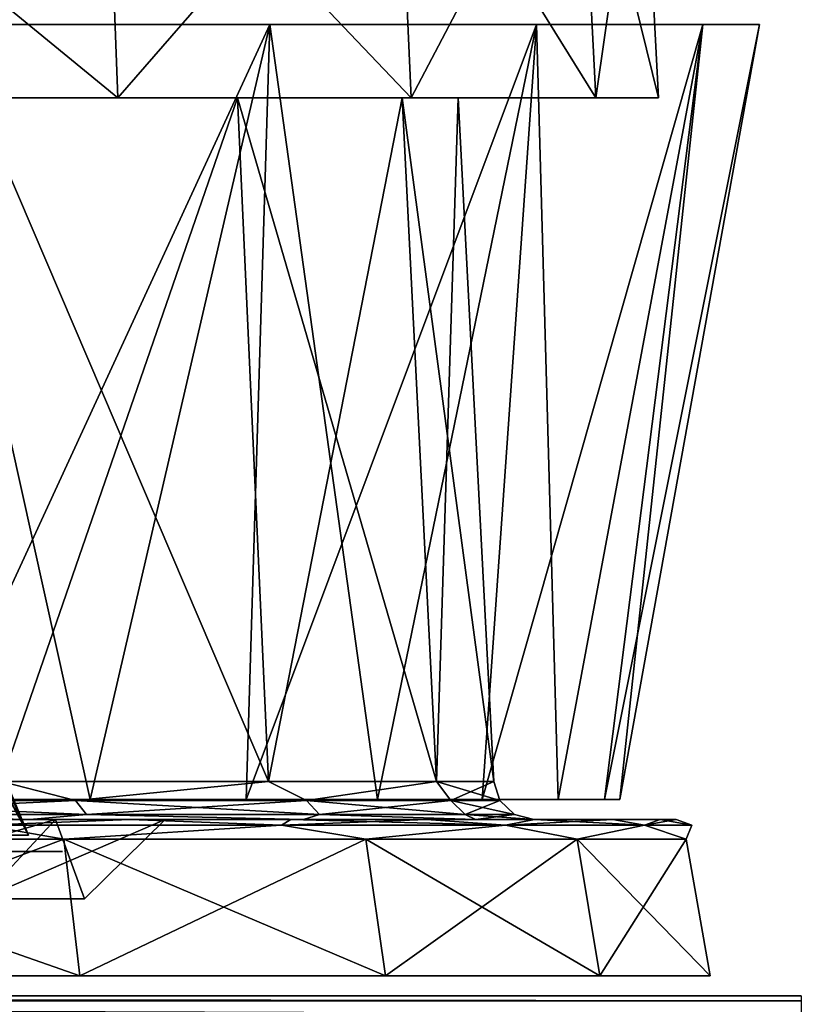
# Model space of a CAD drawing. Header units: millimetres. Extents: x -53 to 54, y -61 to 48.
# Tile 56 of 86: x 15 to 25, y -2 to 10. Entities that reach past the tile are written whole.
import ezdxf

# ---------------------------------------------------------------- set-up
doc = ezdxf.new("R2010")
doc.units = ezdxf.units.MM
doc.header["$LTSCALE"] = 65.185185
for name, color, linetype in [('281', 7, 'CONTINUOUS'), ('286', 7, 'CONTINUOUS'), ('292', 7, 'CONTINUOUS'), ('294', 7, 'CONTINUOUS'), ('33', 7, 'CONTINUOUS'), ('34', 7, 'CONTINUOUS'), ('349', 7, 'CONTINUOUS'), ('365', 7, 'CONTINUOUS'), ('371', 7, 'CONTINUOUS'), ('375', 7, 'CONTINUOUS'), ('38', 7, 'CONTINUOUS'), ('39', 7, 'CONTINUOUS'), ('41', 7, 'CONTINUOUS'), ('42', 7, 'CONTINUOUS'), ('55', 7, 'CONTINUOUS'), ('56', 7, 'CONTINUOUS')]:
    doc.layers.add(name, color=color, linetype=linetype)

msp = doc.modelspace()

# ---------------------------------------------------------------- linework, layer by layer
at = {"layer": '281', "color": 254, "linetype": 'Continuous', "true_color": 0xe3e3e3}
for points in [[(10.762, 8.3, 4.51), (10.863, 7.97, 4.711), (15.169, -0.197, 2.181), (10.762, 8.3, 4.51)], [(11.325, 8.3, 2.812), (10.762, 8.3, 4.51), (15.169, -0.197, 2.181), (11.325, 8.3, 2.812)], [(11.621, 8.3, 1.049), (11.325, 8.3, 2.812), (15.169, -0.197, 2.181), (11.621, 8.3, 1.049)], [(13.94, -0.197, -6.366), (11.396, 8.3, -2.51), (15.169, -0.197, -2.181), (13.94, -0.197, -6.366)], [(11.396, 8.3, -2.51), (11.645, 8.3, -0.739), (15.169, -0.197, -2.181), (11.396, 8.3, -2.51)], [(15.169, -0.197, -2.181), (11.621, 8.3, 1.049), (15.169, -0.197, 2.181), (15.169, -0.197, -2.181)], [(11.645, 8.3, -0.739), (11.621, 8.3, 1.049), (15.169, -0.197, -2.181), (11.645, 8.3, -0.739)], [(10.863, 7.97, 4.711), (10.933, 7.687, 4.912), (15.169, -0.197, 2.181), (10.863, 7.97, 4.711)], [(15.169, -0.197, 2.181), (10.933, 7.687, 4.912), (13.94, -0.197, 6.366), (15.169, -0.197, 2.181)]]:
    msp.add_3dface(points, dxfattribs=at)
at = {"layer": '286', "color": 254, "linetype": 'Continuous', "true_color": 0xe3e3e3}
for points in [[(15.595, -0.4, -2.243), (14.332, -0.4, -6.545), (14.199, -0.4, -6.483), (15.595, -0.4, -2.243)], [(15.45, -0.4, -2.221), (15.595, -0.4, -2.243), (14.199, -0.4, -6.483), (15.45, -0.4, -2.221)], [(14.2, -0.4, 6.482), (15.596, -0.4, 2.242), (15.45, -0.4, 2.222), (14.2, -0.4, 6.482)], [(14.332, -0.4, 6.546), (15.596, -0.4, 2.242), (14.2, -0.4, 6.482), (14.332, -0.4, 6.546)], [(15.596, -0.4, 2.242), (15.595, -0.4, -2.243), (15.45, -0.4, 2.222), (15.596, -0.4, 2.242)], [(15.45, -0.4, 2.222), (15.595, -0.4, -2.243), (15.45, -0.4, -2.221), (15.45, -0.4, 2.222)]]:
    msp.add_3dface(points, dxfattribs=at)
at = {"layer": '292', "linetype": 'Continuous'}
for points in [[(15.507, 0, -7.082), (14.152, 0, -18.444), (12.884, 0, -11.164), (15.507, 0, -7.082)], [(12.884, 0, 11.164), (14.152, 0, 18.444), (15.507, 0, 7.082), (12.884, 0, 11.164)], [(16.439, 0, -16.439), (14.152, 0, -18.444), (15.507, 0, -7.082), (16.439, 0, -16.439)], [(14.152, 0, 18.444), (16.439, 0, 16.439), (15.507, 0, 7.082), (14.152, 0, 18.444)], [(15.507, 0, 7.082), (16.439, 0, 16.439), (16.874, 0, 2.426), (15.507, 0, 7.082)], [(16.874, 0, -2.426), (16.439, 0, -16.439), (15.507, 0, -7.082), (16.874, 0, -2.426)], [(18.444, 0, -14.153), (16.439, 0, -16.439), (18.444, 0, 14.153), (18.444, 0, -14.153)], [(16.439, 0, 16.439), (18.444, 0, 14.153), (16.874, 0, 2.426), (16.439, 0, 16.439)], [(18.444, 0, 14.153), (16.439, 0, -16.439), (16.874, 0, -2.426), (18.444, 0, 14.153)], [(16.874, 0, 2.426), (18.444, 0, 14.153), (16.874, 0, -2.426), (16.874, 0, 2.426)], [(20.134, 0, -11.624), (18.444, 0, -14.153), (20.134, 0, 11.624), (20.134, 0, -11.624)], [(20.134, 0, 11.624), (18.444, 0, -14.153), (18.444, 0, 14.153), (20.134, 0, 11.624)], [(21.479, 0, -8.897), (20.134, 0, -11.624), (21.479, 0, 8.897), (21.479, 0, -8.897)], [(21.479, 0, 8.897), (20.134, 0, -11.624), (20.134, 0, 11.624), (21.479, 0, 8.897)], [(22.456, 0, -6.017), (21.479, 0, -8.897), (22.456, 0, 6.017), (22.456, 0, -6.017)], [(22.456, 0, 6.017), (21.479, 0, -8.897), (21.479, 0, 8.897), (22.456, 0, 6.017)], [(23.049, 0, -3.035), (22.456, 0, -6.017), (23.049, 0, 3.035), (23.049, 0, -3.035)], [(23.049, 0, 3.035), (22.456, 0, -6.017), (22.456, 0, 6.017), (23.049, 0, 3.035)], [(23.248, 0, 0), (23.049, 0, -3.035), (23.049, 0, 3.035), (23.248, 0, 0)]]:
    msp.add_3dface(points, dxfattribs=at)
at = {"layer": '294', "linetype": 'Continuous'}
for points in [[(24.808, -2.2, -25.276), (-24.808, -2.2, -25.276), (0, -2.2, -24.14), (24.808, -2.2, -25.276)], [(-24.808, -2.2, 25.127), (24.808, -2.2, 25.127), (0, -2.2, 24.14), (-24.808, -2.2, 25.127)], [(5.777, -2.2, -23.438), (24.808, -2.2, -25.276), (0, -2.2, -24.14), (5.777, -2.2, -23.438)], [(0, -2.2, 24.14), (24.808, -2.2, 25.127), (5.777, -2.2, 23.438), (0, -2.2, 24.14)], [(11.218, -2.2, -21.375), (24.808, -2.2, -25.276), (5.777, -2.2, -23.438), (11.218, -2.2, -21.375)], [(5.777, -2.2, 23.438), (24.808, -2.2, 25.127), (11.218, -2.2, 21.375), (5.777, -2.2, 23.438)], [(16.007, -2.2, -18.069), (24.808, -2.2, -25.276), (11.218, -2.2, -21.375), (16.007, -2.2, -18.069)], [(11.218, -2.2, 21.375), (24.808, -2.2, 25.127), (16.007, -2.2, 18.069), (11.218, -2.2, 21.375)], [(19.866, -2.2, -13.713), (24.808, -2.2, -25.276), (16.007, -2.2, -18.069), (19.866, -2.2, -13.713)], [(16.007, -2.2, 18.069), (24.808, -2.2, 25.127), (19.866, -2.2, 13.713), (16.007, -2.2, 18.069)], [(22.571, -2.2, -8.56), (24.808, -2.2, -25.276), (19.866, -2.2, -13.713), (22.571, -2.2, -8.56)], [(19.866, -2.2, 13.713), (24.808, -2.2, 25.127), (22.571, -2.2, 8.56), (19.866, -2.2, 13.713)], [(22.571, -2.2, 8.56), (24.808, -2.2, 25.127), (23.964, -2.2, 2.91), (22.571, -2.2, 8.56)], [(23.964, -2.2, -2.91), (24.808, -2.2, -25.276), (22.571, -2.2, -8.56), (23.964, -2.2, -2.91)], [(24.808, -2.2, 25.127), (24.808, -2.2, -25.276), (23.964, -2.2, 2.91), (24.808, -2.2, 25.127)], [(23.964, -2.2, 2.91), (24.808, -2.2, -25.276), (23.964, -2.2, -2.91), (23.964, -2.2, 2.91)]]:
    msp.add_3dface(points, dxfattribs=at)
at = {"layer": '33', "color": 7, "linetype": 'Continuous', "true_color": 0xe0f2ff}
for points in [[(14.832, 0.474, -14.832), (18.165, 0.474, -10.488), (14.516, 9, -14.516), (14.832, 0.474, -14.832)], [(14.516, 9, -14.516), (18.165, 0.474, -10.488), (17.778, 9, -10.264), (14.516, 9, -14.516)], [(18.165, 0.474, -10.488), (20.26, 0.474, -5.429), (17.778, 9, -10.264), (18.165, 0.474, -10.488)], [(17.778, 9, -10.264), (20.26, 0.474, -5.429), (19.829, 9, -5.313), (17.778, 9, -10.264)], [(20.26, 0.474, -5.429), (20.975, 0.474), (19.829, 9, -5.313), (20.26, 0.474, -5.429)], [(19.829, 9, -5.313), (20.975, 0.474), (20.528, 9), (19.829, 9, -5.313)]]:
    msp.add_3dface(points, dxfattribs=at)
at = {"layer": '34', "color": 7, "linetype": 'Continuous', "true_color": 0xe0f2ff}
for points in [[(17.778, 9, 10.264), (14.832, 0.474, 14.832), (14.516, 9, 14.516), (17.778, 9, 10.264)], [(18.165, 0.474, 10.488), (14.832, 0.474, 14.832), (17.778, 9, 10.264), (18.165, 0.474, 10.488)], [(19.829, 9, 5.313), (18.165, 0.474, 10.488), (17.778, 9, 10.264), (19.829, 9, 5.313)], [(20.26, 0.474, 5.429), (18.165, 0.474, 10.488), (19.829, 9, 5.313), (20.26, 0.474, 5.429)], [(20.528, 9), (20.26, 0.474, 5.429), (19.829, 9, 5.313), (20.528, 9)], [(20.528, 9), (20.975, 0.474), (20.26, 0.474, 5.429), (20.528, 9)]]:
    msp.add_3dface(points, dxfattribs=at)
at = {"layer": '349', "linetype": 'Continuous'}
for points in [[(10.941, -0.248, -20.847), (15.612, -0.248, -17.623), (11.081, -1.952, -21.113), (10.941, -0.248, -20.847)], [(15.612, -0.248, 17.623), (10.941, -0.248, 20.847), (15.812, -1.952, 17.848), (15.612, -0.248, 17.623)], [(15.812, -1.952, 17.848), (10.941, -0.248, 20.847), (11.081, -1.952, 21.113), (15.812, -1.952, 17.848)], [(11.081, -1.952, -21.113), (15.612, -0.248, -17.623), (15.812, -1.952, -17.848), (11.081, -1.952, -21.113)], [(15.612, -0.248, -17.623), (19.376, -0.248, -13.374), (15.812, -1.952, -17.848), (15.612, -0.248, -17.623)], [(19.376, -0.248, 13.374), (15.612, -0.248, 17.623), (19.623, -1.952, 13.545), (19.376, -0.248, 13.374)], [(19.623, -1.952, 13.545), (15.612, -0.248, 17.623), (15.812, -1.952, 17.848), (19.623, -1.952, 13.545)], [(15.812, -1.952, -17.848), (19.376, -0.248, -13.374), (19.623, -1.952, -13.545), (15.812, -1.952, -17.848)], [(19.376, -0.248, -13.374), (22.014, -0.248, -8.349), (19.623, -1.952, -13.545), (19.376, -0.248, -13.374)], [(22.295, -1.952, 8.455), (19.376, -0.248, 13.374), (19.623, -1.952, 13.545), (22.295, -1.952, 8.455)], [(22.014, -0.248, 8.349), (19.376, -0.248, 13.374), (22.295, -1.952, 8.455), (22.014, -0.248, 8.349)], [(19.623, -1.952, -13.545), (22.014, -0.248, -8.349), (22.295, -1.952, -8.455), (19.623, -1.952, -13.545)], [(22.014, -0.248, -8.349), (23.372, -0.248, -2.838), (22.295, -1.952, -8.455), (22.014, -0.248, -8.349)], [(23.67, -1.952, 2.874), (22.014, -0.248, 8.349), (22.295, -1.952, 8.455), (23.67, -1.952, 2.874)], [(23.372, -0.248, 2.838), (22.014, -0.248, 8.349), (23.67, -1.952, 2.874), (23.372, -0.248, 2.838)], [(22.295, -1.952, -8.455), (23.372, -0.248, -2.838), (23.67, -1.952, -2.874), (22.295, -1.952, -8.455)], [(23.67, -1.952, -2.874), (23.372, -0.248, 2.838), (23.67, -1.952, 2.874), (23.67, -1.952, -2.874)], [(23.372, -0.248, -2.838), (23.372, -0.248, 2.838), (23.67, -1.952, -2.874), (23.372, -0.248, -2.838)]]:
    msp.add_3dface(points, dxfattribs=at)
at = {"layer": '365', "linetype": 'Continuous'}
for points in [[(-24.808, -2.2, -25.276), (24.808, -2.2, -25.276), (24.808, -2.264, -25.461), (-24.808, -2.2, -25.276)], [(-24.808, -2.2, -25.276), (24.808, -2.264, -25.461), (-24.808, -2.264, -25.461), (-24.808, -2.2, -25.276)], [(24.808, -2.264, -25.461), (24.808, -2.429, -25.567), (-24.808, -2.264, -25.461), (24.808, -2.264, -25.461)], [(24.808, -2.429, -25.567), (-24.808, -2.429, -25.567), (-24.808, -2.264, -25.461), (24.808, -2.429, -25.567)]]:
    msp.add_3dface(points, dxfattribs=at)
at = {"layer": '371', "linetype": 'Continuous'}
for points in [[(14.152, 0, -18.444), (16.439, 0, -16.439), (14.615, -0.07, -18.327), (14.152, 0, -18.444)], [(16.439, 0, 16.439), (14.152, 0, 18.444), (14.615, -0.07, 18.327), (16.439, 0, 16.439)], [(14.615, -0.07, -18.327), (16.439, 0, -16.439), (18.327, -0.07, -14.615), (14.615, -0.07, -18.327)], [(18.327, -0.07, 14.615), (16.439, 0, 16.439), (14.615, -0.07, 18.327), (18.327, -0.07, 14.615)], [(18.444, 0, 14.153), (16.439, 0, 16.439), (18.327, -0.07, 14.615), (18.444, 0, 14.153)], [(16.439, 0, -16.439), (18.444, 0, -14.153), (18.327, -0.07, -14.615), (16.439, 0, -16.439)], [(18.327, -0.07, -14.615), (20.134, 0, -11.624), (21.12, -0.07, -10.171), (18.327, -0.07, -14.615)], [(18.444, 0, -14.153), (20.134, 0, -11.624), (18.327, -0.07, -14.615), (18.444, 0, -14.153)], [(21.12, -0.07, 10.171), (18.444, 0, 14.153), (18.327, -0.07, 14.615), (21.12, -0.07, 10.171)], [(20.134, 0, 11.624), (18.444, 0, 14.153), (21.12, -0.07, 10.171), (20.134, 0, 11.624)], [(21.479, 0, 8.897), (20.134, 0, 11.624), (21.12, -0.07, 10.171), (21.479, 0, 8.897)], [(20.134, 0, -11.624), (21.479, 0, -8.897), (21.12, -0.07, -10.171), (20.134, 0, -11.624)], [(22.853, -0.07, 5.216), (21.479, 0, 8.897), (21.12, -0.07, 10.171), (22.853, -0.07, 5.216)], [(21.479, 0, -8.897), (22.456, 0, -6.017), (21.12, -0.07, -10.171), (21.479, 0, -8.897)], [(21.12, -0.07, -10.171), (22.456, 0, -6.017), (22.853, -0.07, -5.216), (21.12, -0.07, -10.171)], [(22.456, 0, 6.017), (21.479, 0, 8.897), (22.853, -0.07, 5.216), (22.456, 0, 6.017)], [(22.456, 0, -6.017), (23.049, 0, -3.035), (22.853, -0.07, -5.216), (22.456, 0, -6.017)], [(23.049, 0, 3.035), (22.456, 0, 6.017), (22.853, -0.07, 5.216), (23.049, 0, 3.035)], [(23.049, 0, -3.035), (23.248, 0, 0), (22.853, -0.07, -5.216), (23.049, 0, -3.035)], [(22.853, -0.07, -5.216), (23.248, 0, 0), (23.441, -0.07), (22.853, -0.07, -5.216)], [(23.441, -0.07), (23.049, 0, 3.035), (22.853, -0.07, 5.216), (23.441, -0.07)], [(23.248, 0, 0), (23.049, 0, 3.035), (23.441, -0.07), (23.248, 0, 0)], [(10.941, -0.248, 20.847), (15.612, -0.248, 17.623), (14.615, -0.07, 18.327), (10.941, -0.248, 20.847)], [(15.612, -0.248, -17.623), (10.941, -0.248, -20.847), (14.615, -0.07, -18.327), (15.612, -0.248, -17.623)], [(15.612, -0.248, -17.623), (14.615, -0.07, -18.327), (18.327, -0.07, -14.615), (15.612, -0.248, -17.623)], [(15.612, -0.248, 17.623), (18.327, -0.07, 14.615), (14.615, -0.07, 18.327), (15.612, -0.248, 17.623)], [(15.612, -0.248, 17.623), (19.376, -0.248, 13.374), (18.327, -0.07, 14.615), (15.612, -0.248, 17.623)], [(19.376, -0.248, -13.374), (15.612, -0.248, -17.623), (18.327, -0.07, -14.615), (19.376, -0.248, -13.374)], [(19.376, -0.248, -13.374), (18.327, -0.07, -14.615), (21.12, -0.07, -10.171), (19.376, -0.248, -13.374)], [(19.376, -0.248, 13.374), (21.12, -0.07, 10.171), (18.327, -0.07, 14.615), (19.376, -0.248, 13.374)], [(22.014, -0.248, -8.349), (19.376, -0.248, -13.374), (21.12, -0.07, -10.171), (22.014, -0.248, -8.349)], [(19.376, -0.248, 13.374), (22.014, -0.248, 8.349), (21.12, -0.07, 10.171), (19.376, -0.248, 13.374)], [(22.014, -0.248, 8.349), (22.853, -0.07, 5.216), (21.12, -0.07, 10.171), (22.014, -0.248, 8.349)], [(22.014, -0.248, -8.349), (21.12, -0.07, -10.171), (22.853, -0.07, -5.216), (22.014, -0.248, -8.349)], [(23.372, -0.248, -2.838), (22.014, -0.248, -8.349), (22.853, -0.07, -5.216), (23.372, -0.248, -2.838)], [(22.014, -0.248, 8.349), (23.372, -0.248, 2.838), (22.853, -0.07, 5.216), (22.014, -0.248, 8.349)], [(23.372, -0.248, 2.838), (23.441, -0.07), (22.853, -0.07, 5.216), (23.372, -0.248, 2.838)], [(23.372, -0.248, -2.838), (22.853, -0.07, -5.216), (23.441, -0.07), (23.372, -0.248, -2.838)], [(23.372, -0.248, 2.838), (23.372, -0.248, -2.838), (23.441, -0.07), (23.372, -0.248, 2.838)]]:
    msp.add_3dface(points, dxfattribs=at)
at = {"layer": '375', "linetype": 'Continuous'}
for points in [[(12.884, 0, 11.164), (15.507, 0, 7.082), (12.116, -0.99, 10.499), (12.884, 0, 11.164)], [(12.116, -0.99, 10.499), (15.507, 0, 7.082), (14.583, -0.99, 6.66), (12.116, -0.99, 10.499)], [(15.507, 0, -7.082), (12.884, 0, -11.164), (14.583, -0.99, -6.66), (15.507, 0, -7.082)], [(15.507, 0, 7.082), (16.874, 0, 2.426), (14.583, -0.99, 6.66), (15.507, 0, 7.082)], [(15.869, -0.99, -2.282), (15.507, 0, -7.082), (14.583, -0.99, -6.66), (15.869, -0.99, -2.282)], [(14.583, -0.99, 6.66), (16.874, 0, 2.426), (15.869, -0.99, 2.282), (14.583, -0.99, 6.66)], [(16.874, 0, -2.426), (15.507, 0, -7.082), (15.869, -0.99, -2.282), (16.874, 0, -2.426)], [(15.869, -0.99, 2.282), (16.874, 0, -2.426), (15.869, -0.99, -2.282), (15.869, -0.99, 2.282)], [(16.874, 0, 2.426), (16.874, 0, -2.426), (15.869, -0.99, 2.282), (16.874, 0, 2.426)]]:
    msp.add_3dface(points, dxfattribs=at)
at = {"layer": '38', "color": 7, "linetype": 'Continuous', "true_color": 0xe0f2ff}
for points in [[(13.724, 0.247, -17.886), (18.179, 9.914, -16.105), (15.941, 0.247, -15.941), (13.724, 0.247, -17.886)], [(13.796, 9.914, -19.987), (18.179, 9.914, -16.105), (13.724, 0.247, -17.886), (13.796, 9.914, -19.987)], [(15.941, 0.247, -15.941), (18.179, 9.914, -16.105), (17.886, 0.247, -13.724), (15.941, 0.247, -15.941)], [(18.179, 9.914, -16.105), (21.505, 9.914, -11.287), (17.886, 0.247, -13.724), (18.179, 9.914, -16.105)], [(17.886, 0.247, -13.724), (21.505, 9.914, -11.287), (19.524, 0.247, -11.272), (17.886, 0.247, -13.724)], [(19.524, 0.247, -11.272), (21.505, 9.914, -11.287), (20.828, 0.247, -8.627), (19.524, 0.247, -11.272)], [(21.505, 9.914, -11.287), (23.581, 9.914, -5.812), (20.828, 0.247, -8.627), (21.505, 9.914, -11.287)], [(20.828, 0.247, -8.627), (23.581, 9.914, -5.812), (21.776, 0.247, -5.835), (20.828, 0.247, -8.627)], [(21.776, 0.247, -5.835), (23.581, 9.914, -5.812), (22.352, 0.247, -2.943), (21.776, 0.247, -5.835)], [(22.352, 0.247, -2.943), (24.287, 9.914), (22.544, 0.247), (22.352, 0.247, -2.943)], [(23.581, 9.914, -5.812), (24.287, 9.914), (22.352, 0.247, -2.943), (23.581, 9.914, -5.812)]]:
    msp.add_3dface(points, dxfattribs=at)
at = {"layer": '39', "color": 7, "linetype": 'Continuous', "true_color": 0xe0f2ff}
for points in [[(15.941, 0.247, 15.941), (13.796, 9.914, 19.987), (13.724, 0.247, 17.886), (15.941, 0.247, 15.941)], [(18.179, 9.914, 16.105), (13.796, 9.914, 19.987), (15.941, 0.247, 15.941), (18.179, 9.914, 16.105)], [(17.886, 0.247, 13.724), (18.179, 9.914, 16.105), (15.941, 0.247, 15.941), (17.886, 0.247, 13.724)], [(19.524, 0.247, 11.272), (18.179, 9.914, 16.105), (17.886, 0.247, 13.724), (19.524, 0.247, 11.272)], [(21.505, 9.914, 11.287), (18.179, 9.914, 16.105), (19.524, 0.247, 11.272), (21.505, 9.914, 11.287)], [(20.828, 0.247, 8.627), (21.505, 9.914, 11.287), (19.524, 0.247, 11.272), (20.828, 0.247, 8.627)], [(21.776, 0.247, 5.835), (21.505, 9.914, 11.287), (20.828, 0.247, 8.627), (21.776, 0.247, 5.835)], [(23.581, 9.914, 5.812), (21.505, 9.914, 11.287), (21.776, 0.247, 5.835), (23.581, 9.914, 5.812)], [(22.352, 0.247, 2.943), (23.581, 9.914, 5.812), (21.776, 0.247, 5.835), (22.352, 0.247, 2.943)], [(22.544, 0.247), (23.581, 9.914, 5.812), (22.352, 0.247, 2.943), (22.544, 0.247)], [(22.544, 0.247), (24.287, 9.914), (23.581, 9.914, 5.812), (22.544, 0.247)]]:
    msp.add_3dface(points, dxfattribs=at)
at = {"layer": '41', "color": 7, "linetype": 'Continuous', "true_color": 0xe0f2ff}
for points in [[(16.135, 13, -16.135), (11.409, 13, -19.762), (16.283, 9, -16.283), (16.135, 13, -16.135)], [(11.409, 13, 19.762), (16.135, 13, 16.135), (11.514, 9, 19.943), (11.409, 13, 19.762)], [(16.283, 9, -16.283), (11.409, 13, -19.762), (11.514, 9, -19.943), (16.283, 9, -16.283)], [(11.514, 9, 19.943), (16.135, 13, 16.135), (16.283, 9, 16.283), (11.514, 9, 19.943)], [(19.762, 13, -11.409), (16.135, 13, -16.135), (19.943, 9, -11.514), (19.762, 13, -11.409)], [(16.135, 13, 16.135), (19.762, 13, 11.409), (16.283, 9, 16.283), (16.135, 13, 16.135)], [(19.943, 9, -11.514), (16.135, 13, -16.135), (16.283, 9, -16.283), (19.943, 9, -11.514)], [(16.283, 9, 16.283), (19.762, 13, 11.409), (19.943, 9, 11.514), (16.283, 9, 16.283)], [(22.244, 9, -5.96), (19.762, 13, -11.409), (19.943, 9, -11.514), (22.244, 9, -5.96)], [(22.041, 13, -5.906), (19.762, 13, -11.409), (22.244, 9, -5.96), (22.041, 13, -5.906)], [(19.762, 13, 11.409), (22.041, 13, 5.906), (19.943, 9, 11.514), (19.762, 13, 11.409)], [(19.943, 9, 11.514), (22.041, 13, 5.906), (22.244, 9, 5.96), (19.943, 9, 11.514)], [(23.028, 9), (22.041, 13, -5.906), (22.244, 9, -5.96), (23.028, 9)], [(22.819, 13), (22.041, 13, -5.906), (23.028, 9), (22.819, 13)], [(22.041, 13, 5.906), (22.819, 13), (22.244, 9, 5.96), (22.041, 13, 5.906)], [(22.244, 9, 5.96), (22.819, 13), (23.028, 9), (22.244, 9, 5.96)]]:
    msp.add_3dface(points, dxfattribs=at)
at = {"layer": '42', "color": 7, "linetype": 'Continuous', "true_color": 0xe0f2ff}
for points in [[(14.516, 9, 14.516), (11.514, 9, 19.943), (16.283, 9, 16.283), (14.516, 9, 14.516)], [(14.516, 9, -14.516), (16.283, 9, -16.283), (11.514, 9, -19.943), (14.516, 9, -14.516)], [(17.778, 9, 10.264), (14.516, 9, 14.516), (16.283, 9, 16.283), (17.778, 9, 10.264)], [(14.516, 9, -14.516), (17.778, 9, -10.264), (16.283, 9, -16.283), (14.516, 9, -14.516)], [(19.829, 9, -5.313), (19.943, 9, -11.514), (16.283, 9, -16.283), (19.829, 9, -5.313)], [(17.778, 9, -10.264), (19.829, 9, -5.313), (16.283, 9, -16.283), (17.778, 9, -10.264)], [(17.778, 9, 10.264), (16.283, 9, 16.283), (19.943, 9, 11.514), (17.778, 9, 10.264)], [(19.829, 9, 5.313), (17.778, 9, 10.264), (19.943, 9, 11.514), (19.829, 9, 5.313)], [(20.528, 9), (19.829, 9, 5.313), (19.943, 9, 11.514), (20.528, 9)], [(19.829, 9, -5.313), (20.528, 9), (19.943, 9, -11.514), (19.829, 9, -5.313)], [(20.528, 9), (19.943, 9, 11.514), (22.244, 9, 5.96), (20.528, 9)], [(20.528, 9), (22.244, 9, 5.96), (19.943, 9, -11.514), (20.528, 9)], [(22.244, 9, 5.96), (22.244, 9, -5.96), (19.943, 9, -11.514), (22.244, 9, 5.96)], [(22.244, 9, 5.96), (23.028, 9), (22.244, 9, -5.96), (22.244, 9, 5.96)]]:
    msp.add_3dface(points, dxfattribs=at)
at = {"layer": '55', "color": 7, "linetype": 'Continuous', "true_color": 0xe0f2ff}
for points in [[(14.832, 0.474, 14.832), (15.756, 0.235, 13.959), (11.958, 0.235, 17.324), (14.832, 0.474, 14.832)], [(14.832, 0.474, 14.832), (18.165, 0.474, 10.488), (15.756, 0.235, 13.959), (14.832, 0.474, 14.832)], [(18.165, 0.474, 10.488), (18.639, 0.235, 9.783), (15.756, 0.235, 13.959), (18.165, 0.474, 10.488)], [(18.165, 0.474, 10.488), (20.26, 0.474, 5.429), (18.639, 0.235, 9.783), (18.165, 0.474, 10.488)], [(20.26, 0.474, 5.429), (20.439, 0.235, 5.038), (18.639, 0.235, 9.783), (20.26, 0.474, 5.429)], [(20.26, 0.474, 5.429), (20.975, 0.474), (20.439, 0.235, 5.038), (20.26, 0.474, 5.429)], [(20.975, 0.474), (21.05, 0.235), (20.439, 0.235, 5.038), (20.975, 0.474)], [(15.756, 0.235, 13.959), (12.061, 0.063, 17.474), (11.958, 0.235, 17.324), (15.756, 0.235, 13.959)], [(15.893, 0.063, 14.08), (12.061, 0.063, 17.474), (15.756, 0.235, 13.959), (15.893, 0.063, 14.08)], [(18.639, 0.235, 9.783), (15.893, 0.063, 14.08), (15.756, 0.235, 13.959), (18.639, 0.235, 9.783)], [(18.8, 0.063, 9.867), (15.893, 0.063, 14.08), (18.639, 0.235, 9.783), (18.8, 0.063, 9.867)], [(20.439, 0.235, 5.038), (18.8, 0.063, 9.867), (18.639, 0.235, 9.783), (20.439, 0.235, 5.038)], [(20.615, 0.063, 5.081), (18.8, 0.063, 9.867), (20.439, 0.235, 5.038), (20.615, 0.063, 5.081)], [(21.05, 0.235), (20.615, 0.063, 5.081), (20.439, 0.235, 5.038), (21.05, 0.235)], [(21.232, 0.063), (20.615, 0.063, 5.081), (21.05, 0.235), (21.232, 0.063)], [(15.185, 0, 15.185), (10.737, 0, 18.597), (12.061, 0.063, 17.474), (15.185, 0, 15.185)], [(15.893, 0.063, 14.08), (15.185, 0, 15.185), (12.061, 0.063, 17.474), (15.893, 0.063, 14.08)], [(18.598, 0, 10.737), (15.185, 0, 15.185), (15.893, 0.063, 14.08), (18.598, 0, 10.737)], [(18.8, 0.063, 9.867), (18.598, 0, 10.737), (15.893, 0.063, 14.08), (18.8, 0.063, 9.867)], [(20.743, 0, 5.558), (18.598, 0, 10.737), (18.8, 0.063, 9.867), (20.743, 0, 5.558)], [(20.615, 0.063, 5.081), (20.743, 0, 5.558), (18.8, 0.063, 9.867), (20.615, 0.063, 5.081)], [(21.232, 0.063), (20.743, 0, 5.558), (20.615, 0.063, 5.081), (21.232, 0.063)], [(21.474, 0), (20.743, 0, 5.558), (21.232, 0.063), (21.474, 0)]]:
    msp.add_3dface(points, dxfattribs=at)
at = {"layer": '56', "color": 7, "linetype": 'Continuous', "true_color": 0xe0f2ff}
for points in [[(14.832, 0.474, -14.832), (11.958, 0.235, -17.324), (15.756, 0.235, -13.959), (14.832, 0.474, -14.832)], [(18.165, 0.474, -10.488), (14.832, 0.474, -14.832), (15.756, 0.235, -13.959), (18.165, 0.474, -10.488)], [(18.165, 0.474, -10.488), (15.756, 0.235, -13.959), (18.639, 0.235, -9.783), (18.165, 0.474, -10.488)], [(20.26, 0.474, -5.429), (18.165, 0.474, -10.488), (18.639, 0.235, -9.783), (20.26, 0.474, -5.429)], [(20.26, 0.474, -5.429), (18.639, 0.235, -9.783), (20.439, 0.235, -5.038), (20.26, 0.474, -5.429)], [(20.975, 0.474), (20.26, 0.474, -5.429), (21.05, 0.235), (20.975, 0.474)], [(21.05, 0.235), (20.26, 0.474, -5.429), (20.439, 0.235, -5.038), (21.05, 0.235)], [(12.061, 0.063, -17.474), (15.893, 0.063, -14.08), (11.958, 0.235, -17.324), (12.061, 0.063, -17.474)], [(11.958, 0.235, -17.324), (15.893, 0.063, -14.08), (15.756, 0.235, -13.959), (11.958, 0.235, -17.324)], [(15.756, 0.235, -13.959), (18.8, 0.063, -9.867), (18.639, 0.235, -9.783), (15.756, 0.235, -13.959)], [(15.893, 0.063, -14.08), (18.8, 0.063, -9.867), (15.756, 0.235, -13.959), (15.893, 0.063, -14.08)], [(18.639, 0.235, -9.783), (20.615, 0.063, -5.081), (20.439, 0.235, -5.038), (18.639, 0.235, -9.783)], [(18.8, 0.063, -9.867), (20.615, 0.063, -5.081), (18.639, 0.235, -9.783), (18.8, 0.063, -9.867)], [(20.615, 0.063, -5.081), (21.232, 0.063), (20.439, 0.235, -5.038), (20.615, 0.063, -5.081)], [(21.232, 0.063), (21.05, 0.235), (20.439, 0.235, -5.038), (21.232, 0.063)], [(10.737, 0, -18.597), (15.185, 0, -15.185), (12.061, 0.063, -17.474), (10.737, 0, -18.597)], [(12.061, 0.063, -17.474), (15.185, 0, -15.185), (15.893, 0.063, -14.08), (12.061, 0.063, -17.474)], [(15.185, 0, -15.185), (18.598, 0, -10.737), (15.893, 0.063, -14.08), (15.185, 0, -15.185)], [(15.893, 0.063, -14.08), (18.598, 0, -10.737), (18.8, 0.063, -9.867), (15.893, 0.063, -14.08)], [(18.598, 0, -10.737), (20.743, 0, -5.558), (18.8, 0.063, -9.867), (18.598, 0, -10.737)], [(18.8, 0.063, -9.867), (20.743, 0, -5.558), (20.615, 0.063, -5.081), (18.8, 0.063, -9.867)], [(20.743, 0, -5.558), (21.474, 0), (20.615, 0.063, -5.081), (20.743, 0, -5.558)], [(21.474, 0), (21.232, 0.063), (20.615, 0.063, -5.081), (21.474, 0)]]:
    msp.add_3dface(points, dxfattribs=at)

doc.saveas('drawing.dxf')
